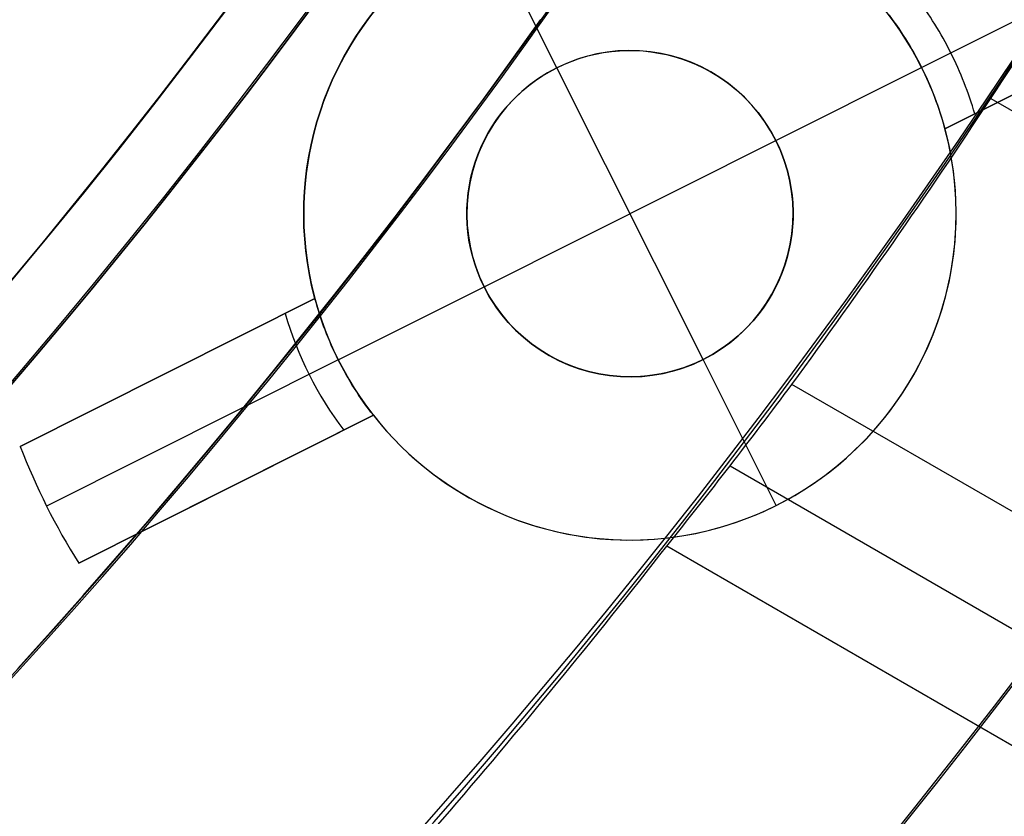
# Model space of a CAD drawing. Extents: x 16119 to 17321, y -6854 to -5812.
# Tile 33 of 68: x 16759.31 to 16766.86, y -6508.72 to -6502.62. Entities that reach past the tile are written whole.
import ezdxf

# ---------------------------------------------------------------- set-up
doc = ezdxf.new("R2010")
doc.units = 0
doc.layers.get('0').update_dxf_attribs({"linetype": 'CONTINUOUS'})
doc.layers.add('BLANCO_METALICO', color=7, linetype='CONTINUOUS')
doc.layers.add('COLOR', color=7, linetype='CONTINUOUS')

msp = doc.modelspace()

# ---------------------------------------------------------------- linework, layer by layer
for p, q in [((16766.75363616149, -6503.218665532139, 65.44447049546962), (17289.91124713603, -6805.26385305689, 65.44447049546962)), ((17288.58152815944, -6807.566993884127, 65.81480376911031), (16765.22894267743, -6505.409237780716, 65.81480377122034)), ((16764.75496651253, -6506.032352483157, 66.23774725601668), (17288.19321753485, -6808.23956761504, 66.23774725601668)), ((17287.80490691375, -6808.912141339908, 66.66069073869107), (16764.26950809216, -6506.648837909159, 66.66069074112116))]:
    msp.add_line(p, q)
at = {"extrusion": (0.1124755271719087, 0.1948133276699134, 0.9743700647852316)}
msp.add_lwpolyline([(-17751.20030889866, -2732.071003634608), (-17751.71085849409, -2731.762035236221), (-17752.21940430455, -2731.448370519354), (-17752.72588590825, -2731.130028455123), (-17753.23024307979, -2730.807029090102), (-17753.73241581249, -2730.479393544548), (-17754.23234434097, -2730.147144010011), (-17754.72996916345, -2729.810303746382), (-17755.22523106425, -2729.468897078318), (-17755.71807113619, -2729.122949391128), (-17756.20843080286, -2728.772487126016), (-17756.69625184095, -2728.417537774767), (-17757.18147640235, -2728.058129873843), (-17757.66404703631, -2727.694292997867), (-17758.14390671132, -2727.326057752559), (-17758.62099883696, -2726.953455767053), (-17759.09526728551, -2726.576519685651), (-17759.56665641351, -2726.195283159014), (-17760.03511108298, -2725.80978083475), (-17760.50057668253, -2725.420048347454), (-17760.96299914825, -2725.026122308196), (-17761.42232498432, -2724.62804029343), (-17761.87850128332, -2724.225840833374), (-17762.33147574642, -2723.81956339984), (-17762.78119670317, -2723.409248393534), (-17763.22761313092, -2722.994937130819), (-17763.6706746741, -2722.57667182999), (-17764.11033166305, -2722.154495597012), (-17764.54653513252, -2721.728452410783), (-17764.97923683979, -2721.298587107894), (-17765.40838928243, -2720.864945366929), (-17765.83394571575, -2720.427573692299), (-17766.25586016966, -2719.986519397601), (-17766.6740874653, -2719.541830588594), (-17767.08858323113, -2719.09355614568), (-17767.49930391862, -2718.641745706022), (-17767.90620681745, -2718.186449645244), (-17768.30925007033, -2717.727719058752), (-17768.70839268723, -2717.26560574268), (-17769.10359455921, -2716.800162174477), (-17769.49481647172, -2716.331441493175), (-17769.8820201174, -2715.859497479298), (-17770.26516810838, -2715.384384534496), (-17770.64422398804, -2714.906157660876), (-17771.01915224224, -2714.424872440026), (-17771.38991831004, -2713.940585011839), (-17771.75648859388, -2713.453352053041), (-17772.11883046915, -2712.963230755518), (-17772.47691229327, -2712.470278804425), (-17772.83070341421, -2711.974554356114), (-17773.18017417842, -2711.476116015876), (-17773.52529593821, -2710.975022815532), (-17773.86604105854, -2710.471334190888), (-17774.20238292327, -2709.965109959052), (-17774.53429594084, -2709.456410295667), (-17774.86175554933, -2708.945295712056), (-17775.18473822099, -2708.43182703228), (-17775.50322146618, -2707.916065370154), (-17775.81718383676, -2707.398072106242), (-17776.1266049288, -2706.877908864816), (-17776.43146538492, -2706.355637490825), (-17776.73174689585, -2705.83132002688), (-17777.02743220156, -2705.305018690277), (-17777.31850509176, -2704.776795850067), (-17777.60495040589, -2704.246714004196), (-17777.8867540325, -2703.714835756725), (-17778.16390290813, -2703.181223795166), (-17778.43638501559, -2702.645940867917), (-17778.70418938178, -2702.109049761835), (-17778.96730607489, -2701.57061327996), (-17779.22572620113, -2701.030694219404), (-17779.47944190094, -2700.489355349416), (-17779.72844634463, -2699.946659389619), (-17779.97273372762, -2699.402668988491), (-17780.21229926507, -2698.857446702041), (-17780.44713918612, -2698.311054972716), (-17780.67725072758, -2697.763556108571), (-17780.90263212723, -2697.21501226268), (-17781.12328261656, -2696.665485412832), (-17781.33920241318, -2696.115037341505), (-17781.55039271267, -2695.563729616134), (-17781.75685568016, -2695.011623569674), (-17781.95859444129, -2694.458780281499), (-17782.15561307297, -2693.905260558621), (-17782.34791659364, -2693.351124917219), (-17782.53551095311, -2692.796433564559), (-17782.7184030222, -2692.241246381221), (-17782.89660058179, -2691.685622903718), (-17783.07011231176, -2691.129622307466), (-17783.23894777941, -2690.573303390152), (-17783.40311742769, -2690.016724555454), (-17783.56263256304, -2689.459943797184), (-17783.71750534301, -2688.903018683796), (-17783.86774876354, -2688.346006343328), (-17784.01337664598, -2687.788963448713), (-17784.15440362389, -2687.231946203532), (-17784.29084512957, -2686.675010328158), (-17784.4227173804, -2686.118211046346), (-17784.55003736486, -2685.561603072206), (-17784.67282282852, -2685.005240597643), (-17784.79109225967, -2684.449177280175), (-17784.90486487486, -2683.893466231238), (-17785.0141606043, -2683.338160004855), (-17785.119000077, -2682.783310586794), (-17785.21940460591, -2682.228969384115), (-17785.31539617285, -2681.675187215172), (-17785.40699741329, -2681.122014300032), (-17785.49423160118, -2680.569500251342), (-17785.57712263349, -2680.017694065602), (-17785.65569501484, -2679.466644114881), (-17785.72997384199, -2678.916398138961), (-17785.79998478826, -2678.367003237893), (-17785.86575408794, -2677.81850586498), (-17785.9273085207, -2677.270951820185), (-17785.9846753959, -2676.724386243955), (-17786.03788253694, -2676.178853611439), (-17786.08695826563, -2675.634397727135), (-17786.13193138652, -2675.091061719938), (-17786.17283117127, -2674.54888803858), (-17786.20968734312, -2674.007918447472), (-17786.24253006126, -2673.468194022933), (-17786.2713899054, -2672.929755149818), (-17786.2962978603, -2672.392641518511), (-17786.31728530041, -2671.856892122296), (-17786.3343839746, -2671.322545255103), (-17786.34762599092, -2670.789638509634), (-17786.35704380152, -2670.258208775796), (-17786.36267018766, -2669.728292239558), (-17786.36453824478, -2669.199924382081), (-17786.36273902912, -2668.681383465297), (-17786.35732037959, -2668.161350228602), (-17786.3482510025, -2667.639858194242), (-17786.33549989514, -2667.116941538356), (-17786.31903635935, -2666.592635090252), (-17786.29883001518, -2666.066974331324), (-17786.27485081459, -2665.539995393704), (-17786.24706905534, -2665.011735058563), (-17786.2154553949, -2664.482230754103), (-17786.1799808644, -2663.95152055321), (-17786.14061688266, -2663.419643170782), (-17786.09733527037, -2662.886637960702), (-17786.05010826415, -2662.352544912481), (-17785.9989085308, -2661.817404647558), (-17785.94370918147, -2661.281258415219), (-17785.88448378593, -2660.744148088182), (-17785.82120638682, -2660.206116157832), (-17785.75385151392, -2659.667205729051), (-17785.68239419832, -2659.127460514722), (-17785.60680998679, -2658.586924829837), (-17785.52707495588, -2658.045643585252), (-17785.44316572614, -2657.503662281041), (-17785.35505947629, -2656.961026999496), (-17785.2627339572, -2656.417784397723), (-17785.16616750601, -2655.87398169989), (-17785.06533906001, -2655.329666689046), (-17784.96022817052, -2654.784887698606), (-17784.85081501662, -2654.239693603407), (-17784.73708041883, -2653.694133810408), (-17784.61900585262, -2653.148258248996), (-17784.49657346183, -2652.6021173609), (-17784.3697660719, -2652.055762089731), (-17784.23856720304, -2651.509243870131), (-17784.10296108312, -2650.96261461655), (-17783.96293266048, -2650.415926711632), (-17783.81846761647, -2649.869232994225), (-17783.66955237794, -2649.322586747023), (-17783.51617412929, -2648.776041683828), (-17783.35832082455, -2648.229651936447), (-17783.19598119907, -2647.683472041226), (-17783.02914478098, -2647.137556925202), (-17782.85780190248, -2646.591961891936), (-17782.68194371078, -2646.04674260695), (-17782.50156217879, -2645.501955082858), (-17782.31665011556, -2644.95765566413), (-17782.12720117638, -2644.413901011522), (-17781.93320987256, -2643.870748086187), (-17781.73467158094, -2643.328254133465), (-17781.53158255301, -2642.786476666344), (-17781.32393992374, -2642.245473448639), (-17781.11174172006, -2641.705302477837), (-17780.89498686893, -2641.166021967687), (-17780.67367520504, -2640.627690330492), (-17780.44780747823, -2640.090366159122), (-17780.21738536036, -2639.55410820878), (-17779.98241145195, -2639.018975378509), (-17779.74288928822, -2638.485026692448), (-17779.49882334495, -2637.952321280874), (-17779.25021904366, -2637.420918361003), (-17778.99708275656, -2636.890877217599), (-17778.73942181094, -2636.36225718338), (-17778.47724449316, -2635.835117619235), (-17778.21056005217, -2635.309517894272), (-17777.93937870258, -2634.785517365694), (-17777.66371162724, -2634.26317535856), (-17777.38357097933, -2633.742551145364), (-17777.09896988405, -2633.223703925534), (-17776.80992243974, -2632.7066928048), (-17776.5164437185, -2632.191576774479), (-17776.21854976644, -2631.678414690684), (-17775.91625760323, -2631.167265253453), (-17775.60958522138, -2630.658186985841), (-17775.29855158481, -2630.151238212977), (-17774.98317662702, -2629.646477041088), (-17774.66348124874, -2629.143961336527), (-17774.33948731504, -2628.643748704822), (-17774.01121765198, -2628.145896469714), (-17773.67869604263, -2627.650461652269), (-17773.34194722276, -2627.157500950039), (-17773.00099687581, -2626.667070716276), (-17772.65587162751, -2626.179226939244), (-17772.30659903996, -2625.694025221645), (-17771.95320760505, -2625.211520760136), (-17771.59572673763, -2624.731768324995), (-17771.23418676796, -2624.254822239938), (-17770.86861893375, -2623.780736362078), (-17770.49905537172, -2623.309564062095), (-17770.12552910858, -2622.841358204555), (-17769.74807405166, -2622.376171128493), (-17769.36672497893, -2621.914054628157), (-17768.98151752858, -2621.455059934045), (-17768.59248818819, -2620.999237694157), (-17768.19967428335, -2620.546637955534), (-17767.80311396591, -2620.097310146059), (-17767.40284620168, -2619.651303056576), (-17766.99891075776, -2619.208664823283), (-17766.59134818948, -2618.769442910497), (-17766.18019982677, -2618.333684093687), (-17765.7655077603, -2617.90143444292), (-17765.34731482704, -2617.472739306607), (-17764.9256645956, -2617.047643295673), (-17764.50060135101, -2616.62619026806), (-17764.07217007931, -2616.208423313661), (-17763.64041645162, -2615.794384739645), (-17763.20538680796, -2615.384116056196), (-17762.7671281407, -2614.977657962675), (-17762.3256880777, -2614.575050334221), (-17761.88111486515, -2614.176332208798), (-17761.43345735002, -2613.781541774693), (-17760.98276496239, -2613.390716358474), (-17760.52908769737, -2613.003892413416), (-17760.07247609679, -2612.6211055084), (-17759.61298123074, -2612.242390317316), (-17759.15065467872, -2611.867780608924), (-17758.68554851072, -2611.497309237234), (-17758.21771526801, -2611.131008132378), (-17757.74720794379, -2610.768908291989), (-17757.27407996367, -2610.411039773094), (-17756.79838516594, -2610.05743168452), (-17756.32017778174, -2609.708112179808), (-17755.83951241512, -2609.363108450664), (-17755.35644402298, -2609.022446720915), (-17754.87102789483, -2608.686152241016), (-17754.38331963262, -2608.354249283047), (-17753.89337513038, -2608.026761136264), (-17753.40125055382, -2607.703710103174), (-17752.90700231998, -2607.385117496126), (-17752.41068707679, -2607.071003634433)], dxfattribs=at)
at = {"extrusion": (0.1124755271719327, 0.1948133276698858, 0.9743700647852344)}
msp.add_lwpolyline([(-17750.28945111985, -2607.071003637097), (-17750.81052073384, -2607.37579482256), (-17751.32964040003, -2607.685445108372), (-17751.84674684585, -2607.999936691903), (-17752.36177696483, -2608.319250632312), (-17752.87466784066, -2608.643366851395), (-17753.38535677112, -2608.972264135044), (-17753.89378129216, -2609.305920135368), (-17754.39987920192, -2609.644311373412), (-17754.90358858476, -2609.987413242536), (-17755.40484783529, -2610.335200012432), (-17755.90359568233, -2610.687644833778), (-17756.39977121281, -2611.044719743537), (-17756.89331389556, -2611.406395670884), (-17757.38416360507, -2611.77264244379), (-17757.87226064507, -2612.143428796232), (-17758.35754577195, -2612.518722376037), (-17758.83996021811, -2612.898489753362), (-17759.31944571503, -2613.282696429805), (-17759.79594451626, -2613.671306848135), (-17760.26939942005, -2614.06428440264), (-17760.73975379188, -2614.461591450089), (-17761.20695158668, -2614.863189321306), (-17761.67093737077, -2615.269038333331), (-17762.13165634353, -2615.679097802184), (-17762.5890543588, -2616.093326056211), (-17763.04307794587, -2616.511680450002), (-17763.49367433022, -2616.934117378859), (-17763.94079145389, -2617.360592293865), (-17764.38437799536, -2617.791059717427), (-17764.82438338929, -2618.225473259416), (-17765.26075784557, -2618.663785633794), (-17765.69345236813, -2619.105948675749), (-17766.12241877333, -2619.551913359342), (-17766.54760970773, -2620.001629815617), (-17766.96897866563, -2620.455047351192), (-17767.38648000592, -2620.912114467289), (-17767.80006896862, -2621.372778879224), (-17768.20970169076, -2621.836987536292), (-17768.61533522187, -2622.304686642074), (-17769.01692753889, -2622.775821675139), (-17769.41443756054, -2623.250337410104), (-17769.8078251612, -2623.728177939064), (-17770.19705118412, -2624.209286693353), (-17770.58207745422, -2624.693606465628), (-17770.96286679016, -2625.181079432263), (-17771.33938301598, -2625.671647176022), (-17771.71159097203, -2626.165250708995), (-17772.07945652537, -2626.661830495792), (-17772.44294657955, -2627.161326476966), (-17772.80202908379, -2627.663678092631), (-17773.15667304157, -2628.168824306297), (-17773.50684851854, -2628.676703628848), (-17773.85252664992, -2629.187254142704), (-17774.19367964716, -2629.700413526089), (-17774.53028080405, -2630.21611907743), (-17774.86230450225, -2630.734307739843), (-17775.18972621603, -2631.254916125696), (-17775.51252251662, -2631.777880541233), (-17775.83067107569, -2632.303137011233), (-17776.14415066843, -2632.830621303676), (-17776.45294117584, -2633.360268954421), (-17776.7570235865, -2633.892015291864), (-17777.0563799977, -2634.425795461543), (-17777.35099361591, -2634.961544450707), (-17777.64084875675, -2635.499197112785), (-17777.92593084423, -2636.038688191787), (-17778.20622640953, -2636.579952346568), (-17778.48172308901, -2637.122924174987), (-17778.75240962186, -2637.667538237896), (-17779.01827584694, -2638.213729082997), (-17779.27931269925, -2638.76143126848), (-17779.53551220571, -2639.3105793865), (-17779.78686748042, -2639.861108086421), (-17780.03337271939, -2640.412952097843), (-17780.27502319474, -2640.966046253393), (-17780.51181524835, -2641.520325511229), (-17780.74374628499, -2642.075724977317), (-17780.97081476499, -2642.632179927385), (-17781.19302019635, -2643.189625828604), (-17781.41036312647, -2643.747998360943), (-17781.62284513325, -2644.307233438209), (-17781.8304688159, -2644.867267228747), (-17782.03323778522, -2645.4280361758), (-17782.23115665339, -2645.989477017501), (-17782.4242310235, -2646.551526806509), (-17782.61246747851, -2647.114122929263), (-17782.7958735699, -2647.677203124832), (-17782.97445780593, -2648.240705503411), (-17783.1482296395, -2648.80456856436), (-17783.31719945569, -2649.368731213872), (-17783.48137855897, -2649.933132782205), (-17783.64077916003, -2650.497713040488), (-17783.79541436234, -2651.062412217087), (-17783.94529814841, -2651.627171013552), (-17784.09044536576, -2652.191930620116), (-17784.23087171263, -2652.756632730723), (-17784.36659372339, -2653.321219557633), (-17784.49762875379, -2653.885633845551), (-17784.62399496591, -2654.449818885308), (-17784.74571131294, -2655.013718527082), (-17784.86279752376, -2655.577277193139), (-17784.97527408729, -2656.140439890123), (-17785.08316223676, -2656.703152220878), (-17785.18648393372, -2657.265360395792), (-17785.28526185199, -2657.827011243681), (-17785.37951936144, -2658.388052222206), (-17785.46928051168, -2658.948431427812), (-17785.55457001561, -2659.508097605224), (-17785.63541323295, -2660.067000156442), (-17785.71183615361, -2660.625089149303), (-17785.78386538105, -2661.182315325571), (-17785.8515281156, -2661.738630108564), (-17785.91485213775, -2662.293985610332), (-17785.9738657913, -2662.848334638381), (-17786.0285979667, -2663.40163070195), (-17786.07907808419, -2663.953828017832), (-17786.12533607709, -2664.504881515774), (-17786.16740237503, -2665.054746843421), (-17786.20530788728, -2665.60338037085), (-17786.23908398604, -2666.150739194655), (-17786.26876248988, -2666.696781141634), (-17786.29437564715, -2667.241464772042), (-17786.31595611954, -2667.784749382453), (-17786.3335369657, -2668.326595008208), (-17786.34715162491, -2668.866962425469), (-17786.35683390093, -2669.405813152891), (-17786.36261794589, -2669.943109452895), (-17786.36453824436, -2670.478814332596), (-17786.36278657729, -2670.990457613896), (-17786.35751139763, -2671.503554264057), (-17786.34868263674, -2672.01807209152), (-17786.33627050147, -2672.533978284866), (-17786.32024548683, -2673.051239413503), (-17786.30057838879, -2673.569821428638), (-17786.27724031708, -2674.089689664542), (-17786.25020270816, -2674.610808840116), (-17786.21943733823, -2675.133143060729), (-17786.18491633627, -2675.656655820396), (-17786.14661219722, -2676.181310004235), (-17786.10449779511, -2676.707067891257), (-17786.05854639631, -2677.233891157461), (-17786.00873167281, -2677.761740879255), (-17785.95502771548, -2678.2905775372), (-17785.89740904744, -2678.820361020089), (-17785.83585063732, -2679.351050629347), (-17785.77032791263, -2679.882605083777), (-17785.7008167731, -2680.414982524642), (-17785.627293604, -2680.94814052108), (-17785.54973528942, -2681.482036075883), (-17785.46811922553, -2682.016625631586), (-17785.38242333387, -2682.55186507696), (-17785.29262607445, -2683.087709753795), (-17785.19870645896, -2683.624114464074), (-17785.10064406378, -2684.16103347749), (-17784.99841904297, -2684.698420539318), (-17784.89201214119, -2685.236228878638), (-17784.78140470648, -2685.774411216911), (-17784.66657870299, -2686.312919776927), (-17784.54751672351, -2686.851706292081), (-17784.424202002, -2687.390722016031), (-17784.29661842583, -2687.929917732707), (-17784.16475054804, -2688.46924376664), (-17784.02858359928, -2689.008649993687), (-17783.88810349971, -2689.548085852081), (-17783.7432968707, -2690.087500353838), (-17783.59415104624, -2690.626842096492), (-17783.44065408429, -2691.166059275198), (-17783.28279477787, -2691.705099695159), (-17783.12056266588, -2692.243910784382), (-17782.95394804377, -2692.782439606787), (-17782.78294197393, -2693.320632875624), (-17782.60753629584, -2693.858436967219), (-17782.42772363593, -2694.395797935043), (-17782.24349741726, -2694.932661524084), (-17782.05485186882, -2695.468973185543), (-17781.86178203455, -2696.004678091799), (-17781.66428378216, -2696.539721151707), (-17781.46235381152, -2697.074047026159), (-17781.25598966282, -2697.607600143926), (-17781.04518972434, -2698.140324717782), (-17780.82995323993, -2698.672164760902), (-17780.61028031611, -2699.203064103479), (-17780.38617192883, -2699.732966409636), (-17780.15762992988, -2700.261815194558), (-17779.92465705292, -2700.789553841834), (-17779.68725691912, -2701.316125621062), (-17779.44543404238, -2701.841473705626), (-17779.19919383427, -2702.365541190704), (-17778.94854260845, -2702.888271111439), (-17778.69348758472, -2703.409606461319), (-17778.43403689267, -2703.929490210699), (-17778.17019957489, -2704.447865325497), (-17777.90198558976, -2704.964674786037), (-17777.62940581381, -2705.479861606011), (-17777.35247204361, -2705.993368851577), (-17777.07119699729, -2706.505139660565), (-17776.78559431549, -2707.015117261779), (-17776.49567856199, -2707.523244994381), (-17776.20146522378, -2708.029466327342), (-17775.90297071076, -2708.533724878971), (-17775.60021235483, -2709.035964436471), (-17775.29320840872, -2709.536128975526), (-17774.98197804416, -2710.034162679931), (-17774.6665413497, -2710.530009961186), (-17774.34691932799, -2711.023615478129), (-17774.02313389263, -2711.514924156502), (-17773.69520786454, -2712.003881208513), (-17773.3631649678, -2712.490432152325), (-17773.02702982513, -2712.974522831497), (-17772.68682795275, -2713.456099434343), (-17772.34258575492, -2713.935108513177), (-17771.9943305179, -2714.411497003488), (-17771.64209040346, -2714.885212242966), (-17771.28589444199, -2715.356201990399), (-17770.92577252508, -2715.824414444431), (-17770.56175539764, -2716.289798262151), (-17770.19387464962, -2716.752302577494), (-17769.82216270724, -2717.211877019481), (-17769.44665282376, -2717.668471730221), (-17769.06737906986, -2718.122037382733), (-17768.68437632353, -2718.572525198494), (-17768.29768025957, -2719.019886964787), (-17767.90732733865, -2719.46407505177), (-17767.51335479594, -2719.905042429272), (-17767.11580062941, -2720.342742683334), (-17766.71470358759, -2720.777130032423), (-17766.31010315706, -2721.208159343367), (-17765.90203954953, -2721.635786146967), (-17765.49055368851, -2722.059966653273), (-17765.0756871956, -2722.480657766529), (-17764.65748237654, -2722.897817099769), (-17764.23598220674, -2723.311402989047), (-17763.81123031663, -2723.721374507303), (-17763.3832709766, -2724.127691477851), (-17762.95214908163, -2724.530314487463), (-17762.51791013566, -2724.929204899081), (-17762.08060023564, -2725.324324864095), (-17761.64026605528, -2725.715637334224), (-17761.19695482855, -2726.103106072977), (-17760.75071433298, -2726.486695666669), (-17760.30159287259, -2726.866371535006), (-17759.84963926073, -2727.242099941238), (-17759.39490280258, -2727.613848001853), (-17758.93743327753, -2727.981583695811), (-17758.47728092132, -2728.34527587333), (-17758.01449640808, -2728.704894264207), (-17757.54913083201, -2729.060409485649), (-17757.08123568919, -2729.411793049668), (-17756.610862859, -2729.759017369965), (-17756.13806458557, -2730.102055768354), (-17755.66289345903, -2730.4408824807), (-17755.18540239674, -2730.775472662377), (-17754.70564462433, -2731.105802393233), (-17754.22367365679, -2731.431848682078), (-17753.73954327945, -2731.75358947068), (-17753.25330752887, -2732.071003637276)], dxfattribs=at)
at = {"extrusion": (0.112475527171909, 0.1948133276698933, 0.9743700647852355)}
msp.add_lwpolyline([(-17756.65049703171, -2607.07100363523), (-17757.12591185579, -2607.406121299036), (-17757.59907532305, -2607.745312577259), (-17758.06993828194, -2608.088554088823), (-17758.53845187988, -2608.435821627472), (-17759.00456757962, -2608.787090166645), (-17759.46823717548, -2609.142333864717), (-17759.92941280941, -2609.501526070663), (-17760.38804698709, -2609.864639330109), (-17760.84409259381, -2610.231645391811), (-17761.29750291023, -2610.602515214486), (-17761.74823162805, -2610.97721897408), (-17762.19623286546, -2611.355726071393), (-17762.64146118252, -2611.738005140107), (-17763.08387159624, -2612.124024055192), (-17763.52341959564, -2612.513749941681), (-17763.96006115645, -2612.907149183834), (-17764.39375275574, -2613.304187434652), (-17764.82445138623, -2613.704829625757), (-17765.25211457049, -2614.109039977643), (-17765.67670037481, -2614.516782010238), (-17766.09816742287, -2614.92801855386), (-17766.51647490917, -2615.342711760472), (-17766.93158261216, -2615.760823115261), (-17767.34345090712, -2616.182313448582), (-17767.75204077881, -2616.60714294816), (-17768.15731383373, -2617.035271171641), (-17768.55923231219, -2617.46665705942), (-17768.95775909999, -2617.90125894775), (-17769.35285773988, -2618.339034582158), (-17769.7444924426, -2618.779941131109), (-17770.13262809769, -2619.223935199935), (-17770.51723028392, -2619.670972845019), (-17770.89826527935, -2620.121009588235), (-17771.27570007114, -2620.574000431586), (-17771.64950236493, -2621.029899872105), (-17772.01964059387, -2621.48866191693), (-17772.38608392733, -2621.950240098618), (-17772.74880227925, -2622.414587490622), (-17773.10776631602, -2622.881656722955), (-17773.46294746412, -2623.351399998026), (-17773.81431791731, -2623.82376910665), (-17774.16185064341, -2624.298715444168), (-17774.5055193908, -2624.776190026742), (-17774.84529869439, -2625.256143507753), (-17775.18116388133, -2625.738526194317), (-17775.51309107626, -2626.223288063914), (-17775.84105720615, -2626.710378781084), (-17776.16504000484, -2627.199747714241), (-17776.48501801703, -2627.691343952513), (-17776.80097060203, -2628.185116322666), (-17777.11287793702, -2628.681013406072), (-17777.42072101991, -2629.178983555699), (-17777.72448167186, -2629.678974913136), (-17778.02414253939, -2630.180935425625), (-17778.31968709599, -2630.684812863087), (-17778.61109964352, -2631.190554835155), (-17778.89836531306, -2631.698108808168), (-17779.18147006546, -2632.207422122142), (-17779.46040069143, -2632.718442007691), (-17779.73514481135, -2633.23111560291), (-17780.00569087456, -2633.745389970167), (-17780.27202815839, -2634.261212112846), (-17780.53414676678, -2634.778528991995), (-17780.79203762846, -2635.297287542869), (-17781.04569249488, -2635.817434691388), (-17781.29510393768, -2636.338917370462), (-17781.54026534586, -2636.861682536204), (-17781.78117092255, -2637.385677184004), (-17782.01781568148, -2637.91084836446), (-17782.25019544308, -2638.437143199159), (-17782.47830683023, -2638.964508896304), (-17782.70214726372, -2639.492892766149), (-17782.92171495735, -2640.022242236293), (-17783.13700891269, -2640.552504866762), (-17783.34802891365, -2641.083628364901), (-17783.55477552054, -2641.615560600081), (-17783.75725006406, -2642.148249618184), (-17783.95545463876, -2642.681643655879), (-17784.14939209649, -2643.215691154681), (-17784.33906603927, -2643.750340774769), (-17784.52448081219, -2644.285541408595), (-17784.70564149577, -2644.821242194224), (-17784.88255389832, -2645.35739252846), (-17785.05522454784, -2645.893942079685), (-17785.22366068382, -2646.430840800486), (-17785.38787024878, -2646.968038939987), (-17785.54786187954, -2647.505487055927), (-17785.70364489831, -2648.04313602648), (-17785.85522930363, -2648.580937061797), (-17786.00262576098, -2649.118841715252), (-17786.14584559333, -2649.656801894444), (-17786.28490077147, -2650.19476987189), (-17786.4198039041, -2650.732698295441), (-17786.55056822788, -2651.270540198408), (-17786.6772075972, -2651.808249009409), (-17786.7997364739, -2652.345778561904), (-17786.91816991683, -2652.883083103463), (-17787.03252357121, -2653.420117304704), (-17787.14281365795, -2653.956836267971), (-17787.24905696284, -2654.493195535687), (-17787.3512708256, -2655.02915109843), (-17787.44947312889, -2655.564659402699), (-17787.54368228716, -2656.099677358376), (-17787.63391723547, -2656.634162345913), (-17787.72019741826, -2657.168072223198), (-17787.80254277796, -2657.701365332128), (-17787.88097374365, -2658.234000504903), (-17787.95551121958, -2658.765937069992), (-17788.02617657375, -2659.29713485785), (-17788.09299162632, -2659.827554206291), (-17788.15597863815, -2660.357155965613), (-17788.21516029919, -2660.88590150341), (-17788.27055971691, -2661.413752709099), (-17788.32220040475, -2661.940671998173), (-17788.3701062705, -2662.466622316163), (-17788.41430160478, -2662.991567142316), (-17788.45481106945, -2663.515470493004), (-17788.4916596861, -2664.038296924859), (-17788.52487282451, -2664.560011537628), (-17788.55447619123, -2665.08057997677), (-17788.58049581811, -2665.599968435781), (-17788.60295805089, -2666.118143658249), (-17788.62188953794, -2666.635072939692), (-17788.63731721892, -2667.150724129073), (-17788.64926831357, -2667.665065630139), (-17788.65777031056, -2668.178066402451), (-17788.66285095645, -2668.689695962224), (-17788.66453824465, -2669.199924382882), (-17788.66279076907, -2669.719173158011), (-17788.65752855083, -2670.239872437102), (-17788.64872209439, -2670.761990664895), (-17788.63634216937, -2671.285495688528), (-17788.6203598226, -2671.810354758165), (-17788.60074639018, -2672.336534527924), (-17788.57747350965, -2672.864001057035), (-17788.55051313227, -2673.392719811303), (-17788.51983753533, -2673.922655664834), (-17788.48541933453, -2674.453772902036), (-17788.4472314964, -2674.986035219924), (-17788.40524735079, -2675.519405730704), (-17788.35944060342, -2676.053846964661), (-17788.30978534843, -2676.589320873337), (-17788.25625608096, -2677.125788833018), (-17788.1988277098, -2677.663211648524), (-17788.13747556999, -2678.201549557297), (-17788.07217543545, -2678.740762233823), (-17788.00290353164, -2679.280808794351), (-17787.92963654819, -2679.821647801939), (-17787.85235165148, -2680.363237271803), (-17787.77102649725, -2680.905534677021), (-17787.68563924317, -2681.448496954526), (-17787.59616856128, -2681.992080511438), (-17787.50259365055, -2682.536241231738), (-17787.40489424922, -2683.080934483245), (-17787.30305064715, -2683.626115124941), (-17787.19704369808, -2684.171737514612), (-17787.08685483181, -2684.717755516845), (-17786.97246606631, -2685.264122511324), (-17786.85386001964, -2685.810791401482), (-17786.73101992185, -2686.357714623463), (-17786.60392962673, -2686.904844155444), (-17786.47257362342, -2687.452131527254), (-17786.33693704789, -2687.999527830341), (-17786.19700569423, -2688.546983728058), (-17786.05276602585, -2689.094449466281), (-17785.90420518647, -2689.641874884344), (-17785.75131101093, -2690.189209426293), (-17785.59407203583, -2690.736402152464), (-17785.43247750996, -2691.283401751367), (-17785.2665174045, -2691.830156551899), (-17785.09618242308, -2692.376614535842), (-17784.92146401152, -2692.922723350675), (-17784.74235436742, -2693.468430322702), (-17784.55884644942, -2694.013682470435), (-17784.37093398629, -2694.55842651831), (-17784.17861148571, -2695.102608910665), (-17783.98187424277, -2695.646175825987), (-17783.78071834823, -2696.189073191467), (-17783.57514069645, -2696.731246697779), (-17783.36513899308, -2697.272641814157), (-17783.15071176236, -2697.813203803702), (-17782.93185835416, -2698.352877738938), (-17782.7085789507, -2698.891608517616), (-17782.48087457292, -2699.429340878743), (-17782.2487470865, -2699.966019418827), (-17782.0121992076, -2700.501588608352), (-17781.77123450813, -2701.035992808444), (-17781.52585742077, -2701.569176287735), (-17781.27607324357, -2702.101083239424), (-17781.02188814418, -2702.631657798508), (-17780.76330916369, -2703.160844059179), (-17780.50034422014, -2703.688586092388), (-17780.23300211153, -2704.214827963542), (-17779.96129251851, -2704.739513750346), (-17779.68522600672, -2705.262587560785), (-17779.40481402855, -2705.783993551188), (-17779.12006892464, -2706.303675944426), (-17778.83100392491, -2706.821579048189), (-17778.53763314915, -2707.337647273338), (-17778.23997160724, -2707.851825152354), (-17777.93803519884, -2708.364057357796), (-17777.63184071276, -2708.874288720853), (-17777.32140582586, -2709.3824642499), (-17777.00674910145, -2709.888529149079), (-17776.68788998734, -2710.392428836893), (-17776.36484881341, -2710.894108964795), (-17776.03764678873, -2711.393515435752), (-17775.70630599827, -2711.890594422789), (-17775.37084939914, -2712.38529238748), (-17775.03130081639, -2712.877556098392), (-17774.68768493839, -2713.367332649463), (-17774.34002731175, -2713.854569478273), (-17773.98835433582, -2714.339214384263), (-17773.63269325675, -2714.82121554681), (-17773.27307216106, -2715.300521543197), (-17772.90951996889, -2715.777081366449), (-17772.5420664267, -2716.250844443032), (-17772.17074209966, -2716.721760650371), (-17771.7955783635, -2717.189780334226), (-17771.41660739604, -2717.654854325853), (-17771.03386216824, -2718.116933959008), (-17770.64737643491, -2718.575971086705), (-17770.25718472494, -2719.03191809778), (-17769.86332233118, -2719.484727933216), (-17769.46582529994, -2719.934354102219), (-17769.06473042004, -2720.380750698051), (-17768.66007521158, -2720.823872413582), (-17768.25189791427, -2721.263674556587), (-17767.84023747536, -2721.700113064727), (-17767.42513353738, -2722.133144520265), (-17767.00662642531, -2722.562726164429), (-17766.5847571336, -2722.988815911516), (-17766.15956731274, -2723.411372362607), (-17765.73109925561, -2723.830354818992), (-17765.29939588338, -2724.24572329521), (-17764.8645007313, -2724.65743853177), (-17764.42645793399, -2725.065462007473), (-17763.98531221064, -2725.469755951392), (-17763.54110884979, -2725.870283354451), (-17763.09389369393, -2726.267007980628), (-17762.64371312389, -2726.659894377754), (-17762.19061404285, -2727.048907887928), (-17761.73464386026, -2727.434014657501), (-17761.2758504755, -2727.815181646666), (-17760.81428226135, -2728.192376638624), (-17760.34998804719, -2728.565568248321), (-17759.88301710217, -2728.934725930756), (-17759.41341911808, -2729.299819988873), (-17758.94124419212, -2729.660821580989), (-17758.46654280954, -2730.017702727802), (-17757.98936582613, -2730.370436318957), (-17757.50976445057, -2730.718996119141), (-17757.02779022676, -2731.063356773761), (-17756.54349501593, -2731.403493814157), (-17756.0569309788, -2731.739383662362), (-17755.56815055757, -2732.071003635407)], dxfattribs=at)
at = {"extrusion": (0.1124755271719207, 0.1948133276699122, 0.9743700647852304)}
msp.add_lwpolyline([(-17757.40811450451, -2732.071003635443), (-17757.87404524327, -2731.733680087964), (-17758.33770464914, -2731.3924203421), (-17758.79904584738, -2731.047248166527), (-17759.25802227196, -2730.698188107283), (-17759.71458768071, -2730.345265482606), (-17760.1686961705, -2729.988506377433), (-17760.62030219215, -2729.627937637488), (-17761.06936056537, -2729.263586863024), (-17761.51582649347, -2728.895482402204), (-17761.95965557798, -2728.52365334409), (-17762.40080383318, -2728.148129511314), (-17762.83922770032, -2727.76894145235), (-17763.27488406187, -2727.386120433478), (-17763.70773025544, -2726.999698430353), (-17764.1377240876, -2726.609708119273), (-17764.56482384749, -2726.216182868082), (-17764.9889883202, -2725.819156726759), (-17765.4101768, -2725.41866441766), (-17765.82834910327, -2725.014741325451), (-17766.2434655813, -2724.607423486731), (-17766.65548713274, -2724.196747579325), (-17767.0643752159, -2723.7827509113), (-17767.47009186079, -2723.36547140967), (-17767.87259968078, -2722.944947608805), (-17768.27186188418, -2722.521218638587), (-17768.66784228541, -2722.09432421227), (-17769.06050531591, -2721.66430461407), (-17769.44981603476, -2721.231200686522), (-17769.83574013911, -2720.795053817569), (-17770.21824397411, -2720.355905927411), (-17770.59729454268, -2719.913799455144), (-17770.97285951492, -2719.468777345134), (-17771.34490723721, -2719.020883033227), (-17771.71340674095, -2718.570160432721), (-17772.07832775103, -2718.116653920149), (-17772.4396406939, -2717.660408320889), (-17772.79731670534, -2717.20146889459), (-17773.15132763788, -2716.739881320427), (-17773.50164606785, -2716.27569168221), (-17773.84824530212, -2715.808946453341), (-17774.19109938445, -2715.33969248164), (-17774.53018310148, -2714.867976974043), (-17774.86547198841, -2714.393847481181), (-17775.19694233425, -2713.917351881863), (-17775.52457118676, -2713.438538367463), (-17775.84833635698, -2712.957455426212), (-17776.16821642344, -2712.474151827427), (-17776.48419073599, -2711.98867660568), (-17776.79623941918, -2711.501079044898), (-17777.10434337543, -2711.011408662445), (-17777.40848428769, -2710.519715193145), (-17777.70864462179, -2710.026048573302), (-17778.00480762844, -2709.530458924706), (-17778.29695734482, -2709.032996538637), (-17778.58507859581, -2708.533711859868), (-17778.86915699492, -2708.032655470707), (-17779.14917894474, -2707.529878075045), (-17779.42513163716, -2707.025430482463), (-17779.69700305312, -2706.519363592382), (-17779.96478196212, -2706.011728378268), (-17780.22845792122, -2705.502575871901), (-17780.48802127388, -2704.991957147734), (-17780.74346314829, -2704.479923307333), (-17780.99477545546, -2703.966525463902), (-17781.24195088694, -2703.45181472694), (-17781.48498291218, -2702.935842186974), (-17781.72386577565, -2702.418658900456), (-17781.95859449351, -2701.900315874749), (-17782.18916485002, -2701.380864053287), (-17782.41557339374, -2700.860354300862), (-17782.63781743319, -2700.338837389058), (-17782.85589503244, -2699.816363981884), (-17783.06980500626, -2699.292984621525), (-17783.27954691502, -2698.768749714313), (-17783.48512105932, -2698.24370951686), (-17783.68652847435, -2697.717914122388), (-17783.88377092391, -2697.191413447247), (-17784.07685089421, -2696.664257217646), (-17784.26577158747, -2696.13649495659), (-17784.45053691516, -2695.608175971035), (-17784.63115149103, -2695.079349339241), (-17784.80762062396, -2694.550063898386), (-17784.97995031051, -2694.020368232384), (-17785.14814722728, -2693.490310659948), (-17785.312218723, -2692.959939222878), (-17785.47217281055, -2692.429301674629), (-17785.62801815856, -2691.898445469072), (-17785.77976408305, -2691.367417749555), (-17785.92742053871, -2690.836265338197), (-17786.07099811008, -2690.305034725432), (-17786.21050800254, -2689.773772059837), (-17786.34596203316, -2689.242523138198), (-17786.47737262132, -2688.711333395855), (-17786.60475277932, -2688.180247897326), (-17786.72811610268, -2687.649311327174), (-17786.84747676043, -2687.118567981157), (-17786.96284948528, -2686.588061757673), (-17787.07424956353, -2686.057836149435), (-17787.18169282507, -2685.527934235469), (-17787.28519563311, -2684.998398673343), (-17787.38477487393, -2684.469271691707), (-17787.48044794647, -2683.940595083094), (-17787.57223275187, -2683.412410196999), (-17787.66014768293, -2682.884757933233), (-17787.74421161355, -2682.357678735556), (-17787.82444388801, -2681.831212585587), (-17787.90086431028, -2681.305398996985), (-17787.9734931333, -2680.780277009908), (-17788.04235104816, -2680.255885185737), (-17788.10745917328, -2679.732261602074), (-17788.16883904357, -2679.20944384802), (-17788.22651259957, -2678.687469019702), (-17788.28050217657, -2678.166373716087), (-17788.3308304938, -2677.646194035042), (-17788.37752064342, -2677.126965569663), (-17788.4205960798, -2676.608723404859), (-17788.4600806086, -2676.09150211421), (-17788.49599837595, -2675.575335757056), (-17788.52837385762, -2675.06025787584), (-17788.55723184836, -2674.546301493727), (-17788.58259745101, -2674.033499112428), (-17788.60449606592, -2673.521882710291), (-17788.62295338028, -2673.011483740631), (-17788.63799535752, -2672.502333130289), (-17788.64964822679, -2671.994461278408), (-17788.65793847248, -2671.487898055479), (-17788.66289282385, -2670.982672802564), (-17788.66453824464, -2670.478814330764), (-17788.66274545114, -2669.952875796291), (-17788.65734650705, -2669.42544960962), (-17788.64831076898, -2668.896568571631), (-17788.63560787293, -2668.366266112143), (-17788.61920774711, -2667.834576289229), (-17788.59908062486, -2667.301533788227), (-17788.57519705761, -2666.767173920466), (-17788.54752792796, -2666.231532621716), (-17788.51604446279, -2665.694646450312), (-17788.48071824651, -2665.156552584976), (-17788.44152123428, -2664.617288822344), (-17788.39842576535, -2664.076893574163), (-17788.35140457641, -2663.535405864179), (-17788.30043081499, -2662.992865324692), (-17788.2454780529, -2662.449312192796), (-17788.18652029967, -2661.904787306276), (-17788.12353201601, -2661.35933209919), (-17788.0564881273, -2660.812988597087), (-17787.98536403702, -2660.265799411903), (-17787.91013564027, -2659.717807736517), (-17787.83077933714, -2659.169057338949), (-17787.74727204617, -2658.61959255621), (-17787.65959121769, -2658.069458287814), (-17787.56771484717, -2657.518699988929), (-17787.47162148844, -2656.967363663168), (-17787.37129026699, -2656.415495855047), (-17787.26670089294, -2655.863143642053), (-17787.15783367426, -2655.31035462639), (-17787.04466952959, -2654.757176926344), (-17786.92719000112, -2654.203659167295), (-17786.80537726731, -2653.649850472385), (-17786.67921415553, -2653.095800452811), (-17786.54868415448, -2652.541559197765), (-17786.41377142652, -2651.98717726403), (-17786.27446081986, -2651.432705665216), (-17786.13073788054, -2650.878195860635), (-17785.98258886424, -2650.323699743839), (-17785.83000074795, -2649.769269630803), (-17785.67296124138, -2649.21495824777), (-17785.51145879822, -2648.660818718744), (-17785.34548262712, -2648.106904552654), (-17785.1750227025, -2647.553269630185), (-17785.00006977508, -2646.999968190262), (-17784.82061538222, -2646.447054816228), (-17784.63665185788, -2645.894584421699), (-17784.44817234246, -2645.342612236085), (-17784.25517079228, -2644.791193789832), (-17784.05764198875, -2644.240384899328), (-17783.8555815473, -2643.69024165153), (-17783.64898592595, -2643.140820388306), (-17783.43785243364, -2642.592177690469), (-17783.2221792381, -2642.044370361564), (-17783.00196537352, -2641.497455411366), (-17782.77721074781, -2640.951490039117), (-17782.54791614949, -2640.406531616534), (-17782.31408325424, -2639.862637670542), (-17782.07571463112, -2639.3198658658), (-17781.83281374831, -2638.778273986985), (-17781.58538497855, -2638.23791992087), (-17781.33343360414, -2637.698861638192), (-17781.0769658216, -2637.161157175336), (-17780.8159887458, -2636.624864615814), (-17780.55051041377, -2636.090042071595), (-17780.28053978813, -2635.556747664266), (-17780.00608675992, -2635.025039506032), (-17779.72716215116, -2634.494975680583), (-17779.4437777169, -2633.966614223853), (-17779.15594614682, -2633.440013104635), (-17778.86368106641, -2632.915230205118), (-17778.56699703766, -2632.392323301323), (-17778.26590955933, -2631.87135004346), (-17777.9604350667, -2631.352367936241), (-17777.65059093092, -2630.835434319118), (-17777.33639545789, -2630.320606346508), (-17777.01786788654, -2629.807940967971), (-17776.69502838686, -2629.297494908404), (-17776.36789805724, -2628.789324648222), (-17776.0364989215, -2628.283486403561), (-17775.7008539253, -2627.780036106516), (-17775.36098693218, -2627.27902938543), (-17775.01692271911, -2626.780521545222), (-17774.6686869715, -2626.284567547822), (-17774.3163062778, -2625.791221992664), (-17773.95980812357, -2625.300539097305), (-17773.59922088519, -2624.812572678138), (-17773.23457382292, -2624.327376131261), (-17772.86589707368, -2623.845002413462), (-17772.49322164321, -2623.365504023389), (-17772.11657939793, -2622.888932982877), (-17771.73600305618, -2622.415340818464), (-17771.35152617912, -2621.944778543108), (-17770.96318316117, -2621.477296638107), (-17770.57100921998, -2621.012945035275), (-17770.17504038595, -2620.551773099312), (-17769.77531349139, -2620.093829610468), (-17769.37186615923, -2619.639162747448), (-17768.96473679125, -2619.187820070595), (-17768.55396455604, -2618.739848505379), (-17768.13958937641, -2618.295294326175), (-17767.72165191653, -2617.854203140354), (-17767.30019356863, -2617.416619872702), (-17766.87525643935, -2616.982588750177), (-17766.44688333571, -2616.552153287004), (-17766.01511775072, -2616.125356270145), (-17765.5800038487, -2615.702239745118), (-17765.14158645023, -2615.282845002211), (-17764.69991101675, -2614.867212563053), (-17764.25502363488, -2614.455382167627), (-17763.8069710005, -2614.047392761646), (-17763.35580040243, -2613.643282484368), (-17762.9015597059, -2613.243088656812), (-17762.44429733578, -2612.846847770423), (-17761.98406225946, -2612.454595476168), (-17761.52090396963, -2612.066366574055), (-17761.05487246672, -2611.682195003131), (-17760.58601824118, -2611.30211383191), (-17760.11439225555, -2610.92615524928), (-17759.64004592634, -2610.554350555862), (-17759.16303110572, -2610.186730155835), (-17758.68340006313, -2609.823323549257), (-17758.20120546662, -2609.464159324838), (-17757.71650036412, -2609.109265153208), (-17757.22933816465, -2608.758667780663), (-17756.73977261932, -2608.412393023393), (-17756.24785780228, -2608.070465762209), (-17755.75364809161, -2607.732909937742), (-17755.25719815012, -2607.399748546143), (-17754.75856290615, -2607.07100363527)], dxfattribs=at)
for points in [[(16759.25130190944, -6504.60794051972), (16759.48239682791, -6504.329468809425), (16759.7115431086, -6504.049386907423), (16759.93873017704, -6503.767709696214), (16760.16394745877, -6503.484452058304), (16760.38718437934, -6503.199628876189), (16760.60843036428, -6502.913255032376), (16760.82767483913, -6502.625345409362), (16761.04490722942, -6502.335914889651), (16761.26011696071, -6502.044978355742), (16761.47329345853, -6501.75255069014), (16761.68442614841, -6501.458646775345), (16761.89350445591, -6501.163281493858), (16762.10051780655, -6500.866469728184), (16762.30545562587, -6500.56822636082), (16762.50830733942, -6500.26856627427), (16762.70906237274, -6499.967504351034), (16762.90771015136, -6499.665055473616), (16763.10424010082, -6499.361234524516), (16763.29864164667, -6499.056056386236)], [(16759.29655772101, -6507.584676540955), (16759.54848394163, -6507.305816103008), (16759.7984522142, -6507.025190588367), (16760.04645155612, -6506.742815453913), (16760.29247098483, -6506.45870615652), (16760.53649951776, -6506.172878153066), (16760.77852617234, -6505.885346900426), (16761.018539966, -6505.59612785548), (16761.25652991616, -6505.3052364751), (16761.49248504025, -6505.012688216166), (16761.7263943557, -6504.718498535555), (16761.95824687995, -6504.422682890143), (16762.18803163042, -6504.125256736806), (16762.41573762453, -6503.826235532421), (16762.64135387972, -6503.525634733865), (16762.86486941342, -6503.223469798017), (16763.08627324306, -6502.919756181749), (16763.30555438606, -6502.614509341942)]]:
    msp.add_lwpolyline(points)
at = {"extrusion": (0, 0, -1)}
for centre, radius, start, end in [((-16719.67974614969, -6471.509358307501, -89.37470231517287), 70.9424557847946, 329.9999999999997, 149.9999999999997), ((-16719.67974614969, -6471.509358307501, -46.50000292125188), 70.9424557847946, 329.9999999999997, 149.9999999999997), ((-16719.67974614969, -6471.509358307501, -89.37470231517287), 70.94245578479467, 149.9999999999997, 329.9999999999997), ((-16719.67974614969, -6471.509358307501, -46.50000292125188), 70.94245578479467, 149.9999999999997, 329.9999999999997), ((-16719.67974614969, -6471.509358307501, -88.12500292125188), 52.09123273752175, 149.999999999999, 329.999999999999), ((-16719.67974614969, -6471.509358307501, -62.12500292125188), 47.0345567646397, 150.0000000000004, 330.0000000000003)]:
    msp.add_arc(centre, radius, start, end, dxfattribs=at)
for centre, radius, start, end in [((16719.67974614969, -6471.509358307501, 89.37470231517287), 73.2424557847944, 30.00000000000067, 210.0000000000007), ((16719.67974619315, -6471.509358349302, 88.63012703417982), 71.44457953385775, 30.00000004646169, 209.9999999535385), ((16719.67974614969, -6471.509358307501, 89.05580518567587), 71.21139006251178, 29.99999999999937, 209.9999999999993), ((16719.67974614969, -6471.509358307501, 89.37470231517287), 73.2424557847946, 210.0000000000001, 30.00000000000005), ((16719.67974613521, -6471.509358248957, 88.63012703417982), 71.44457953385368, 210.0000000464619, 29.99999995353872), ((16719.67974614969, -6471.509358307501, 89.05580518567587), 71.21139006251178, 209.9999999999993, 29.99999999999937), ((16719.67974614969, -6471.509358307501, 67.12500292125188), 53.5819397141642, 210.0000000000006, 30.00000000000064), ((16719.67974614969, -6471.509358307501, 65.62055118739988), 53.58193971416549, 210.0000000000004, 30.00000000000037), ((16719.67974614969, -6471.509358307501, 67.12500292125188), 52.0912327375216, 210.0000000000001, 30.00000000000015), ((16719.67974614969, -6471.509358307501, 77.62500292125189), 52.09123273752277, 210.0000000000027, 30.00000000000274), ((16719.67974614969, -6471.509358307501, 105.1250029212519), 43.8181587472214, 209.999999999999, 29.99999999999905), ((16719.67974614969, -6471.509358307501, 52.53957701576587), 42.50584972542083, 210.0000000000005, 30.00000000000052), ((16719.67974614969, -6471.509358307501, 46.50000292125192), 71.7424557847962, 300.0000653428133, 7.499999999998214), ((16719.67974614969, -6471.50935830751, 88.12500292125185), 70.93945536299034, 254.9999999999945, 345.0000000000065), ((16719.67974614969, -6471.509358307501, 62.12500292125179), 51.59084318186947, 268.4581903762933, 331.5418096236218)]:
    msp.add_arc(centre, radius, start, end)
at = {"extrusion": (-0.1124755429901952, -0.1948133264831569, -0.9743700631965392)}
msp.add_arc((17716.14455416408, -2669.543344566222, -684.4657895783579), 56.00000007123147, 334.5735870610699, 25.3274262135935, dxfattribs=at)
at = {"extrusion": (0.1124755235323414, 0.1948134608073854, 0.9743700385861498)}
msp.add_arc((-17716.1455831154, -2669.536822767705, 683.5504617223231), 56.00000007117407, 154.6725833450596, 205.4263646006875, dxfattribs=at)
at = {"extrusion": (0.06896072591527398, 0.119443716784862, 0.9904431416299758)}
msp.add_arc((-17715.70849929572, -2719.459826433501, 444.2979204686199), 56.43858390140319, 173.8392376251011, 179.3028461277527, dxfattribs=at)
at = {"extrusion": (0.2391348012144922, 0.4141938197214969, 0.8782129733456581)}
msp.add_arc((-17711.89447294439, -2388.775897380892, 1372.448803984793), 60.2504742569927, 172.3467412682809, 174.0406457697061, dxfattribs=at)
at = {"extrusion": (0.06896083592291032, 0.1194436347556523, 0.9904431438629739)}
msp.add_arc((-17715.72611099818, -2719.529820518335, 444.9238757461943), 56.4180665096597, 166.5373609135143, 172.0895340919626, dxfattribs=at)
at = {"layer": 'BLANCO_METALICO', "extrusion": (0, 0, -1)}
for centre, radius, start, end in [((-16719.67948292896, -6471.509358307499, -171.6470783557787), 99.49999999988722, 180.0000000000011, 359.9999999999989), ((-16719.67948292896, -6471.509358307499, -170.8389899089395), 99.49999999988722, 180.0000000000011, 359.9999999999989), ((-16719.67948292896, -6471.509358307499, -169.280901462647), 99.49999999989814, 180.0000000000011, 359.9999999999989), ((-16719.67948292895, -6471.509358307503, -171.6470783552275), 99.09999999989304, 179.9999999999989, 1.05166918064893e-12), ((-16719.67948292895, -6471.509358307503, -170.0309014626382), 98.69999999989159, 179.9999999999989, 1.055931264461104e-12), ((-16719.67948292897, -6471.509358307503, -168.5309014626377), 98.69999999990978, 179.9999999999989, 1.05593126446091e-12), ((-16719.67948292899, -6471.509358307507, -167.2309014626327), 98.19999999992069, 179.9999999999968, 3.18392308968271e-12), ((-16719.67948292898, -6471.509358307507, -168.0309014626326), 98.19999999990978, 179.9999999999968, 3.183923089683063e-12)]:
    msp.add_arc(centre, radius, start, end, dxfattribs=at)
at = {"layer": 'BLANCO_METALICO'}
for centre, radius, start, end in [((16719.67948292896, -6471.509358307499, 170.030901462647), 99.4999999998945, 180.0000000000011, 359.9999999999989), ((16719.67948292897, -6471.509358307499, 168.5309014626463), 99.49999999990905, 180.0000000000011, 359.9999999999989), ((16719.67948292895, -6471.509358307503, 171.6470783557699), 98.69999999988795, 179.9999999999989, 1.055931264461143e-12), ((16719.67948292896, -6471.509358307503, 170.8389899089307), 98.69999999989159, 179.9999999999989, 1.055931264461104e-12)]:
    msp.add_arc(centre, radius, start, end, dxfattribs=at)
at = {"layer": 'COLOR'}
for p, q in [((16763.42776191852, -6502.984033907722, 19.70000054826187), (16762.86770372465, -6501.866521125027, 19.70000054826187)), ((16766.22284567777, -6502.981430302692, 22.36987352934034), (16768.45787124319, -6501.861313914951, 26.700000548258)), ((16768.65948810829, -6502.319548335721, 26.70000054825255), (16766.40171226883, -6503.451066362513, 22.36987352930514)), ((16766.40171226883, -6503.451066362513, 28.2000005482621), (16768.65948810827, -6502.319548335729, 28.2000005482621)), ((16766.40171226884, -6503.451066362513, 25.2849370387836), (16767.92503291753, -6502.687631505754, 25.2849370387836)), ((16763.42776191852, -6502.984033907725, 24.70000054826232), (16763.42776191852, -6502.984033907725, 19.70000054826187)), ((16764.54787830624, -6505.219059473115, 24.70000054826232), (16763.42776191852, -6502.984033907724, 24.70000054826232)), ((16765.10533289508, -6503.541488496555, 19.70000054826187), (16766.22284567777, -6502.981430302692, 19.70000054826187)), ((16766.22284567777, -6502.981430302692, 22.36987352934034), (16766.22284567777, -6502.981430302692, 19.70000054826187)), ((16766.40171226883, -6503.451066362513, 22.3698735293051), (16766.40171226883, -6503.451066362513, 28.2000005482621)), ((16762.87030732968, -6504.661604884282, 24.70000054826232), (16765.10533289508, -6503.541488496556, 24.70000054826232)), ((16765.10533289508, -6503.541488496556, 19.70000054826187), (16765.10533289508, -6503.541488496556, 24.70000054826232)), ((16761.75279454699, -6505.221663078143, 19.70000054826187), (16762.87030732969, -6504.661604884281, 19.70000054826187)), ((16762.87030732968, -6504.661604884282, 24.70000054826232), (16762.87030732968, -6504.661604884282, 19.70000054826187)), ((16761.57392795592, -6504.752027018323, 28.2000005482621), (16759.31615211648, -6505.88354504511, 28.2000005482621)), ((16759.31615211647, -6505.883545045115, 26.70000054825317), (16761.57392795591, -6504.75202701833, 22.36987352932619)), ((16760.05060730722, -6505.515461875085, 25.28493703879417), (16761.57392795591, -6504.752027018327, 25.28493703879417)), ((16761.57392795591, -6504.75202701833, 22.36987352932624), (16761.57392795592, -6504.752027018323, 28.2000005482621)), ((16761.75279454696, -6505.22166307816, 22.36987352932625), (16759.51776898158, -6506.341779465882, 26.7000005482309)), ((16761.75279454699, -6505.221663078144, 19.70000054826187), (16761.75279454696, -6505.221663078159, 22.36987352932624)), ((16764.54787830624, -6505.219059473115, 24.70000054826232), (16764.54787830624, -6505.219059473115, 19.70000054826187)), ((16765.10793650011, -6506.336572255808, 19.70000054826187), (16764.54787830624, -6505.219059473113, 19.70000054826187)), ((16760.44504003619, -6505.317786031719, 28.2000005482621), (16760.44504003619, -6505.317786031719, 24.52659055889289)), ((16759.76419867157, -6506.777555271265, 28.2000005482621), (16762.02197451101, -6505.64603724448, 28.2000005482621)), ((16762.021974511, -6505.646037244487, 22.36987352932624), (16759.76419867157, -6506.777555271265, 26.70000054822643)), ((16760.49865387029, -6506.409472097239, 25.28493703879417), (16762.021974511, -6505.646037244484, 25.28493703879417)), ((16762.02197451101, -6505.64603724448, 28.2000005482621), (16762.021974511, -6505.646037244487, 22.36987352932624)), ((16759.31615211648, -6505.88354504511, 28.2000005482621), (16759.31615211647, -6505.883545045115, 26.70000054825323)), ((16760.89308659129, -6506.211796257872, 24.5265905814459), (16760.89308659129, -6506.211796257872, 28.2000005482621)), ((16765.10793650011, -6506.33657225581, 19.70000054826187), (16765.10793650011, -6506.33657225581, 28.2000005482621)), ((16759.5177689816, -6506.341779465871, 26.70000054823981), (16759.5177689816, -6506.341779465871, 28.2000005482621)), ((16759.76419867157, -6506.777555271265, 26.7000005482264), (16759.76419867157, -6506.777555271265, 28.2000005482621))]:
    msp.add_line(p, q, dxfattribs=at)
at = {"layer": 'COLOR', "extrusion": (0, 0, -1)}
for centre, radius, start, end in [((-16719.67975328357, -6471.509375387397, 10.54089386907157), 152.392098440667, 333.3815781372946, 153.3815781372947), ((-16719.67975328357, -6471.509375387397, -18.68835025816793), 83.81579491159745, 333.3815781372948, 153.3815781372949), ((-16719.67975328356, -6471.509375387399, -43.50000292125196), 72.9999999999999, 63.38157813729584, 243.3815781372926), ((-16719.67975328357, -6471.509375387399, -33.3991820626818), 73.00000000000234, 63.38157813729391, 243.3815781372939), ((-16719.67975328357, -6471.509375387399, -43.50000292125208), 75.0000000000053, 63.38157813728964, 243.381578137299), ((-16719.67975328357, -6471.509375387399, -32.97295255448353), 75.00000000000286, 63.38157813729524, 243.3815781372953), ((-16719.67975328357, -6471.509375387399, -43.50000292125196), 73.00000000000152, 63.38157813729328, 243.3815781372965), ((-16719.67975328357, -6471.509375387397, 10.54089386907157), 152.3920984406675, 153.3815781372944, 333.3815781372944), ((-16719.67975328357, -6471.509375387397, -18.68835025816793), 83.81579491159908, 153.3815781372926, 333.3815781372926), ((-16719.67975328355, -6471.509375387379, -26.2000005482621), 61.09154780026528, 153.3815781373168, 333.3815781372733), ((-16719.68785563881, -6471.505332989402, -28.2000005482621), 59.50000000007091, 153.3815781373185, 333.3815781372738), ((-16719.68785563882, -6471.50533298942, -27.2000005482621), 59.50000000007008, 153.3815781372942, 333.3815781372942), ((-16763.98782011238, -6504.101546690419, -28.2000005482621), 2.500000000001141, 344.9185371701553, 51.84461910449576), ((-16763.98782011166, -6504.101546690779, -22.36987352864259), 2.500000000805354, 141.8446191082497, 153.3815781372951), ((-16763.98782011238, -6504.101546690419, -24.70000054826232), 1.24999999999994, 333.3815781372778, 153.3815781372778), ((-16763.98782011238, -6504.101546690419, -22.2000005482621), 1.249999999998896, 333.3815781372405, 153.3815781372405), ((-16763.98782011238, -6504.101546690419, -24.70000054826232), 1.250000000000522, 153.3815781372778, 333.3815781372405), ((-16763.98782011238, -6504.101546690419, -22.2000005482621), 1.250000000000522, 153.3815781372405, 333.3815781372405), ((-16763.98782011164, -6504.101546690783, -22.36987352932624), 2.499999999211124, 333.3815781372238, 344.9185371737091), ((-16763.98782011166, -6504.101546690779, -22.36987352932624), 2.499999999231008, 321.8446191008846, 333.3815781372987)]:
    msp.add_arc(centre, radius, start, end, dxfattribs=at)
at = {"layer": 'COLOR'}
for centre, radius, start, end in [((16719.67975328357, -6471.509375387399, -35.79999945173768), 153, 26.61842186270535, 206.618421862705), ((16719.67975328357, -6471.509375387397, -11.46081713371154), 152.9999999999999, 26.61842186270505, 206.6184218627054), ((16719.67975328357, -6471.509375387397, -23.63040829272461), 153.0000000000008, 26.61842186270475, 206.6184218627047), ((16719.67975328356, -6471.509375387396, -10.90949982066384), 152.8342956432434, 26.61842186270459, 206.6184218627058), ((16719.67975328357, -6471.509375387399, -35.79999945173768), 150, 26.61842186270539, 206.618421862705), ((16719.67975328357, -6471.509375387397, -11.46081713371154), 153, 206.6184218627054, 26.61842186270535), ((16719.67975328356, -6471.509375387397, -35.79999945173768), 153, 206.6184218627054, 26.61842186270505), ((16719.67975328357, -6471.509375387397, -23.63040829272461), 153.0000000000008, 206.618421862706, 26.61842186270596), ((16719.67975328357, -6471.509375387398, -10.90949982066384), 152.8342956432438, 206.6184218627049, 26.6184218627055), ((16719.67975328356, -6471.509375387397, -35.79999945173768), 150, 206.6184218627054, 26.61842186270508), ((16719.6797532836, -6471.50937538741, 22.44590218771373), 74.99999999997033, 296.618421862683, 26.61842186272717), ((16719.68785563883, -6471.505332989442, 26.2000005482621), 59.50000000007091, 206.6184218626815, 26.61842186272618), ((16719.67975328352, -6471.509375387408, 28.20000054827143), 61.50000000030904, 298.4605049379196, 339.7905058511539), ((16719.67975328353, -6471.509375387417, 29.25000054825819), 61.50000000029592, 298.4605049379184, 339.7905058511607), ((16719.67975328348, -6471.509375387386, 30.30000054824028), 61.50000000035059, 308.0039200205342, 339.7905058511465), ((16719.6797532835, -6471.509375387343, 23.29836120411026), 73.00000000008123, 298.2173843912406, 340.0317555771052), ((16763.98782011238, -6504.101546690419, 19.70000054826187), 2.500000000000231, 26.61842186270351, 206.6184218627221), ((16763.98782011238, -6504.101546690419, 23.95000054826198), 2.500000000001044, 128.1553808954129, 195.0814628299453), ((16763.98782011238, -6504.101546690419, 22.80294623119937), 2.750034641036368, 26.61842186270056, 37.09370041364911), ((16763.98782011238, -6504.101546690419, 19.70000054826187), 1.250000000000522, 26.61842186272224, 206.6184218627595), ((16763.98782011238, -6504.101546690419, 22.80294623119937), 2.750034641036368, 16.14314330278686, 26.61842186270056), ((16763.98782011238, -6504.101546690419, 19.70000054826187), 2.500000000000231, 206.6184218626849, 26.61842186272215), ((16763.98782011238, -6504.101546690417, 22.36987352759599), 2.49999999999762, 15.08146282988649, 26.61842186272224), ((16763.98782011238, -6504.101546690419, 28.2000005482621), 2.499999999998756, 218.1553808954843, 15.08146282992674), ((16763.98782011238, -6504.101546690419, 23.95000054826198), 2.500000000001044, 218.1553808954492, 15.08146282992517), ((16763.98782011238, -6504.101546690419, 19.70000054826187), 1.24999999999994, 206.6184218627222, 26.61842186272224), ((16763.98782011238, -6504.101546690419, 22.80294623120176), 2.750034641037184, 196.1431433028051, 217.0937004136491), ((16763.98782011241, -6504.101546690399, 28.2000005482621), 5.000000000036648, 200.8792513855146, 212.3575923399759), ((16763.98782011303, -6504.101546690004, 26.70000054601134), 5.000000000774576, 200.8792513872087, 212.3575923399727), ((16763.98782011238, -6504.101546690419, 27.45000054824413), 5.000000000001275, 200.8792513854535, 212.3575923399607)]:
    msp.add_arc(centre, radius, start, end, dxfattribs=at)

doc.saveas('drawing.dxf')
